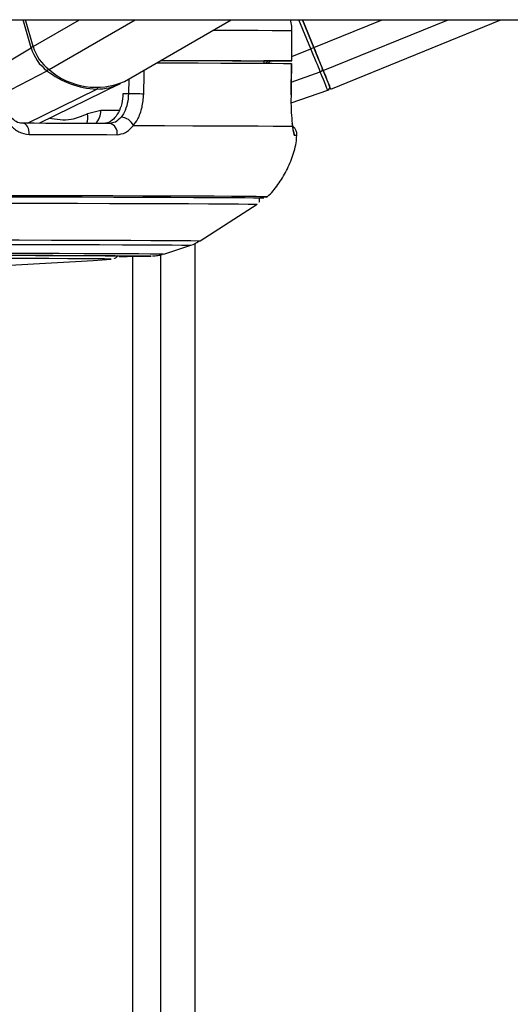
# Model space of a CAD drawing. Header units: millimetres. Extents: x 20 to 26059, y 28 to 17638.
# Tile 71 of 73: x 22654 to 22751, y 6575 to 6769. Entities that reach past the tile are written whole.
import ezdxf

# ---------------------------------------------------------------- set-up
doc = ezdxf.new("R2010")
doc.units = ezdxf.units.MM

msp = doc.modelspace()

# ---------------------------------------------------------------- linework, layer by layer
at = {"color": 7, "linetype": 'Continuous', "lineweight": 25, "ltscale": 2}
for p, q in [((22570.12, 6769.33), (25025.24, 6769.33)), ((22657.08, 6764.03), (22655.55, 6769.33)), ((22675.14, 6757.15), (22696.17, 6769.33)), ((22712.5, 6763.83), (22710.26, 6769.33)), ((22710.26, 6769.33), (22712.5, 6763.82)), ((22715.84, 6755.63), (22749.42, 6769.33)), ((22708.12, 6767.18), (22708.12, 6761.18)), ((22708.14, 6767.18), (22708.12, 6767.18)), ((22708.14, 6761.18), (22708.14, 6767.18)), ((22652.75, 6761.37), (22656.69, 6763.79)), ((22702.66, 6761.19), (22702.65, 6760.73)), ((22706.14, 6761.18), (22702.66, 6761.18)), ((22708.01, 6754.51), (22708.11, 6760.68)), ((22708.08, 6760.68), (22708.09, 6760.68)), ((22658.27, 6748.86), (22674.14, 6756.63)), ((22708, 6752.89), (22715.24, 6755.42)), ((22675.9, 6754.71), (22674.8, 6754.71)), ((22708, 6754.51), (22708.02, 6754.51)), ((22670.42, 6751.36), (22667.79, 6750.71)), ((22690.03, 6725.63), (22701.34, 6732.86)), ((22682.87, 6723.03), (22688.19, 6724.76)), ((22689.06, 2354.33), (22689.06, 6725.11))]:
    msp.add_line(p, q, dxfattribs=at)
at = {"color": 8, "linetype": 'Continuous', "lineweight": 25, "ltscale": 2}
for p, q in [((22656.69, 6763.79), (22655.09, 6769.33)), ((22657.08, 6764.03), (22666.24, 6769.33)), ((22660.22, 6759.47), (22677.24, 6769.33)), ((22711.92, 6763.59), (22709.57, 6769.33)), ((22712.5, 6763.83), (22725.99, 6769.33)), ((22714.36, 6759.26), (22739.04, 6769.33)), ((22708.14, 6762.04), (22711.92, 6763.59)), ((22706.01, 6761.17), (22706.01, 6761.18)), ((22650.94, 6754.59), (22659.81, 6759.25)), ((22675.97, 6757.63), (22675.9, 6754.71)), ((22708.05, 6757), (22713.77, 6759.05)), ((22655.93, 6748.86), (22669.62, 6755.63)), ((22674.04, 6751.36), (22670.42, 6751.36)), ((22702.42, 6734.04), (22702.42, 6734.04)), ((22702.6, 6734.04), (22702.6, 6734.04)), ((22701.34, 6732.86), (22701.34, 6732.86)), ((22689.05, 2354.33), (22689.05, 6725.11)), ((22676.78, 2354.33), (22676.78, 6722.58)), ((22682.25, 6722.87), (22682.25, 2354.33)), ((22672.51, 6722.01), (22672.51, 6722.02))]:
    msp.add_line(p, q, dxfattribs=at)
at = {"color": 8, "linetype": 'Continuous', "lineweight": 25, "ltscale": 2, "flags": 128}
for points in [[(22692.62, 6767.28), (22694.1, 6767.27), (22698.08, 6767.25), (22701.48, 6767.23), (22704.29, 6767.22), (22706.51, 6767.2), (22708.12, 6767.18)], [(22678.91, 6754.64), (22679, 6758.64), (22679.02, 6759.4)], [(22703.3, 6734.33), (22703.22, 6734.34), (22703.16, 6734.34)], [(22559.5, 6725.89), (22569.14, 6725.89), (22578.72, 6725.88), (22588.21, 6725.88), (22597.53, 6725.88), (22606.65, 6725.87), (22615.51, 6725.86), (22624.07, 6725.85), (22632.27, 6725.84), (22640.07, 6725.83), (22647.44, 6725.82), (22654.32, 6725.81), (22660.69, 6725.79), (22666.5, 6725.78), (22671.73, 6725.76), (22676.35, 6725.74), (22680.32, 6725.73), (22683.64, 6725.71), (22686.28, 6725.69), (22688.23, 6725.67), (22689.47, 6725.65), (22690.01, 6725.64), (22690.03, 6725.63)], [(22559.5, 6725.01), (22569, 6725.01), (22578.45, 6725.01), (22587.8, 6725.01), (22597, 6725), (22605.99, 6725), (22614.72, 6724.99), (22623.16, 6724.98), (22631.24, 6724.97), (22638.94, 6724.96), (22646.2, 6724.95), (22652.99, 6724.94), (22659.26, 6724.92), (22665, 6724.91), (22670.15, 6724.89), (22674.7, 6724.87), (22678.62, 6724.86), (22681.9, 6724.84), (22684.5, 6724.82), (22686.42, 6724.8), (22687.65, 6724.79), (22688.17, 6724.77), (22688.19, 6724.76)], [(22559.5, 6723.27), (22568.83, 6723.27), (22578.1, 6723.27), (22587.27, 6723.27), (22596.29, 6723.26), (22605.09, 6723.26), (22613.63, 6723.25), (22621.86, 6723.24), (22629.73, 6723.23), (22637.2, 6723.22), (22644.22, 6723.21), (22650.76, 6723.19), (22656.78, 6723.18), (22662.24, 6723.17), (22667.11, 6723.15), (22671.36, 6723.13), (22674.98, 6723.12), (22677.93, 6723.1), (22680.2, 6723.08), (22681.79, 6723.06), (22682.67, 6723.05), (22682.87, 6723.03)], [(22680.38, 6722.64), (22680.31, 6722.63), (22680.28, 6722.63)]]:
    msp.add_lwpolyline(points, dxfattribs=at)
at = {"color": 7, "linetype": 'Continuous', "lineweight": 25, "ltscale": 2, "flags": 128}
for points in [[(22713.77, 6759.05), (22713.6, 6759.46), (22713.41, 6759.93), (22713.2, 6760.46), (22712.96, 6761.03), (22712.72, 6761.63), (22712.46, 6762.27), (22712.19, 6762.92), (22711.92, 6763.59)], [(22714.36, 6759.26), (22714.2, 6759.68), (22714, 6760.15), (22713.79, 6760.68), (22713.55, 6761.25), (22713.3, 6761.86), (22713.04, 6762.5), (22712.78, 6763.16), (22712.5, 6763.83)], [(22712.5, 6763.82), (22712.75, 6763.23), (22712.99, 6762.64), (22713.22, 6762.07), (22713.44, 6761.52), (22713.65, 6761.01), (22713.84, 6760.54), (22714.02, 6760.11), (22714.17, 6759.74)], [(22682.29, 6761.29), (22686.09, 6761.28), (22689.99, 6761.26), (22693.46, 6761.25), (22696.47, 6761.23), (22699.01, 6761.22), (22701.08, 6761.2), (22702.66, 6761.19)], [(22682.32, 6761.31), (22684.51, 6761.3), (22689.57, 6761.29), (22694.1, 6761.27), (22698.08, 6761.25), (22701.48, 6761.23), (22704.29, 6761.22), (22706.51, 6761.2), (22708.12, 6761.18)], [(22708.12, 6761.18), (22708.13, 6761.18), (22708.05, 6761.18), (22707.89, 6761.18), (22707.65, 6761.18), (22707.33, 6761.18), (22706.97, 6761.18), (22706.56, 6761.18), (22706.14, 6761.18)], [(22681.46, 6760.81), (22684.6, 6760.8), (22689.63, 6760.79), (22694.13, 6760.77), (22698.08, 6760.75), (22701.46, 6760.74), (22704.27, 6760.72), (22706.48, 6760.7), (22708.09, 6760.68)], [(22708.09, 6760.68), (22708.03, 6756.68), (22708, 6754.51)], [(22714.17, 6759.74), (22714.5, 6758.94), (22714.78, 6758.23), (22715.03, 6757.62), (22715.23, 6757.12), (22715.39, 6756.73), (22715.51, 6756.44), (22715.58, 6756.27), (22715.6, 6756.21)], [(22715.84, 6755.63), (22715.84, 6755.63), (22715.74, 6755.86), (22715.46, 6756.56), (22715, 6757.7), (22714.36, 6759.26)], [(22715.24, 6755.42), (22715.22, 6755.48), (22715.15, 6755.66), (22715.03, 6755.95), (22714.86, 6756.35), (22714.66, 6756.87), (22714.4, 6757.49), (22714.11, 6758.22), (22713.77, 6759.05)], [(22656.3, 6746.65), (22656.3, 6747.07), (22656.24, 6747.48), (22656.13, 6747.86), (22655.98, 6748.2), (22655.77, 6748.48), (22655.54, 6748.69), (22655.28, 6748.82), (22655.01, 6748.86)], [(22672.13, 6748.83), (22670.15, 6748.83), (22668.12, 6748.84), (22666.04, 6748.84), (22663.92, 6748.84), (22661.76, 6748.85), (22659.55, 6748.85), (22657.3, 6748.86), (22655.01, 6748.86)], [(22676.86, 6748.42), (22683.03, 6748.41), (22688.61, 6748.39), (22693.57, 6748.37), (22697.88, 6748.35), (22701.52, 6748.33), (22704.48, 6748.31), (22706.74, 6748.29), (22708.29, 6748.27)], [(22656.3, 6746.65), (22658.62, 6746.64), (22660.9, 6746.64), (22663.14, 6746.64), (22665.33, 6746.63), (22667.48, 6746.63), (22669.58, 6746.62), (22671.64, 6746.62), (22673.65, 6746.61)], [(22702.6, 6734.04), (22702.58, 6734.05), (22702.05, 6734.06), (22700.8, 6734.08), (22698.85, 6734.1), (22696.21, 6734.12), (22692.89, 6734.14), (22688.9, 6734.16), (22684.26, 6734.18), (22679.01, 6734.19), (22673.16, 6734.21), (22666.74, 6734.23), (22659.79, 6734.24), (22652.34, 6734.25), (22644.43, 6734.27), (22636.09, 6734.28), (22627.37, 6734.29), (22618.32, 6734.3), (22608.97, 6734.3), (22599.37, 6734.31), (22589.58, 6734.31), (22579.64, 6734.32), (22569.59, 6734.32), (22559.5, 6734.32)], [(22702.42, 6734.04), (22702.4, 6734.05), (22701.87, 6734.06), (22700.62, 6734.08), (22698.68, 6734.1), (22696.04, 6734.12), (22692.72, 6734.14), (22688.73, 6734.16), (22684.11, 6734.18), (22678.86, 6734.19), (22673.01, 6734.21), (22666.61, 6734.23), (22659.66, 6734.24), (22652.22, 6734.25), (22644.32, 6734.27), (22635.99, 6734.28), (22627.29, 6734.29), (22618.24, 6734.3), (22608.91, 6734.3), (22599.32, 6734.31), (22589.54, 6734.31), (22579.61, 6734.32), (22569.58, 6734.32), (22559.5, 6734.32)], [(22703.16, 6734.34), (22702.52, 6734.36), (22701.12, 6734.38), (22699.03, 6734.4), (22696.27, 6734.41), (22692.83, 6734.43), (22688.75, 6734.45), (22684.04, 6734.47), (22678.72, 6734.48), (22672.82, 6734.5), (22666.37, 6734.52), (22659.39, 6734.53), (22651.93, 6734.54), (22644.02, 6734.56), (22635.7, 6734.57), (22627.01, 6734.58), (22617.99, 6734.58), (22608.68, 6734.59), (22599.13, 6734.6), (22589.4, 6734.6), (22579.51, 6734.61), (22569.53, 6734.61), (22561.2, 6734.61)], [(22559.5, 6733.14), (22569.5, 6733.14), (22579.46, 6733.14), (22589.31, 6733.13), (22599.02, 6733.13), (22608.53, 6733.12), (22617.8, 6733.12), (22626.77, 6733.11), (22635.42, 6733.1), (22643.68, 6733.09), (22651.52, 6733.07), (22658.91, 6733.06), (22665.8, 6733.05), (22672.16, 6733.03), (22677.95, 6733.01), (22683.16, 6733), (22687.76, 6732.98), (22691.71, 6732.96), (22695, 6732.94), (22697.62, 6732.92), (22699.55, 6732.91), (22700.79, 6732.89), (22701.32, 6732.87), (22701.34, 6732.86)], [(22559.5, 6722.88), (22568.75, 6722.88), (22577.95, 6722.87), (22587.04, 6722.87), (22595.97, 6722.87), (22604.69, 6722.86), (22613.14, 6722.85), (22621.28, 6722.84), (22629.05, 6722.83), (22636.42, 6722.82), (22643.33, 6722.81), (22649.75, 6722.8), (22655.65, 6722.78), (22660.98, 6722.77), (22665.71, 6722.75), (22669.82, 6722.74), (22673.28, 6722.72), (22676.07, 6722.7), (22678.18, 6722.69), (22679.6, 6722.67), (22680.31, 6722.65), (22680.38, 6722.64)], [(22559.5, 6722.87), (22568.52, 6722.86), (22577.49, 6722.86), (22586.34, 6722.86), (22595.03, 6722.85), (22603.5, 6722.85), (22611.71, 6722.84), (22619.58, 6722.83), (22627.09, 6722.82), (22634.18, 6722.81), (22640.81, 6722.8), (22646.94, 6722.79), (22652.53, 6722.77), (22657.55, 6722.76), (22661.96, 6722.74), (22665.74, 6722.73), (22668.87, 6722.71), (22671.32, 6722.69), (22673.08, 6722.68), (22674.14, 6722.66), (22674.5, 6722.64), (22674.5, 6722.64)], [(22672.51, 6722.02), (22672.2, 6722.03), (22671.18, 6722.05), (22669.45, 6722.07), (22667.03, 6722.08), (22663.93, 6722.1), (22660.17, 6722.12), (22655.77, 6722.13), (22650.76, 6722.15)], [(22672.46, 6722.01), (22672.51, 6722.01), (22672.51, 6722.01)]]:
    msp.add_lwpolyline(points, dxfattribs=at)
at = {"color": 8, "linetype": 'Continuous', "lineweight": 25, "ltscale": 4}
for centre, radius, start, end in [((22657.57, 6762.24), 1.78, 105.2693, 119.5736), ((22659.29, 6760.15), 1.04, 300.2925, 323.8269), ((22669.4, 6756.05), 0.474, 298.2937, 334.2404), ((22667.13, 6751.23), 3.29, 313.273, 2.1431), ((22664.93, 6749.92), 2.97, 338.665, 15.5324), ((22706.67, 6746.66), 2, 353.7952, 25.5092), ((22708.78, 6743.57), 2.88, 82.2231, 92.2738)]:
    msp.add_arc(centre, radius, start, end, dxfattribs=at)
at = {"color": 7, "linetype": 'Continuous', "lineweight": 25, "ltscale": 4}
for centre, radius, start, end in [((22665.03, 6766.18), 8.68, 196.0193, 232.983), ((22665.47, 6766.44), 8.73, 196.0183, 232.984), ((22742.63, 6688.83), 80.82, 111.8838, 112.3311), ((22699.97, 6765.39), 5.5, 301.9777, 309.9444), ((22670.4, 6772.85), 17.24, 232.0817, 267.4181), ((22669.51, 6770.07), 14.1, 228.7769, 293.5292), ((22713.63, 6759.59), 0.56, 284.5369, 15.643), ((22669.76, 6765.71), 10.08, 269.2512, 297.1206), ((22715.04, 6755.98), 0.6, 289.2059, 22.1991), ((22666.66, 6294.49), 460.31, 88.4752, 88.8496), ((22674.32, 6747.26), 2.79, 24.6177, 87.6844), ((22671.82, 6746.99), 1.87, 348.4043, 80.4093), ((22702.04, 6755.01), 20.73, 269.714, 273.4885), ((22673.51, 7071.24), 348.68, 270.0907, 271.1128), ((22559.5, 8411.8), 1693.56, 266.17542, 273.82458)]:
    msp.add_arc(centre, radius, start, end, dxfattribs=at)
at = {"color": 7, "linetype": 'Continuous', "lineweight": 25, "ltscale": 2}
for points, knots in [([(22707.8, 6769.33), (22707.93, 6768.9), (22708.13, 6768.2), (22708.12, 6767.47), (22708.12, 6767.18)], [0, 0, 0, 0, 0.610093, 1, 1, 1, 1]), ([(22674.8, 6754.71), (22674.75, 6754.04), (22674.64, 6752.7), (22673.96, 6750.93), (22672.98, 6749.6), (22671.91, 6748.92), (22671.2, 6748.85), (22670.93, 6748.82)], [0, 0, 0, 0, 0.215288, 0.43056, 0.646494, 0.863795, 1, 1, 1, 1]), ([(22675.9, 6754.71), (22675.85, 6754.05), (22675.73, 6752.71), (22675.17, 6751.1), (22674.65, 6750.36), (22674.43, 6750.05)], [0, 0, 0, 0, 0.370015, 0.740328, 1, 1, 1, 1]), ([(22676.86, 6748.42), (22677.16, 6748.83), (22677.88, 6749.82), (22678.68, 6751.97), (22678.83, 6753.75), (22678.91, 6754.64)], [0, 0, 0, 0, 0.2603556, 0.6306936, 1, 1, 1, 1]), ([(22708, 6754.51), (22707.99, 6753.97), (22707.98, 6752.54), (22708.07, 6750.34), (22708.21, 6748.91), (22708.29, 6748.32), (22708.29, 6748.27)], [0, 0, 0, 0, 0.220487, 0.593655, 0.970346, 1, 1, 1, 1]), ([(22655.02, 6748.87), (22654.96, 6748.87), (22654.53, 6748.85), (22653.78, 6749.06), (22653.06, 6749.65), (22652.72, 6749.93)], [0, 0, 0, 0, 0.073147, 0.56569, 1, 1, 1, 1]), ([(22674.43, 6750.05), (22674.07, 6749.68), (22673.37, 6748.98), (22672.53, 6748.88), (22672.13, 6748.83)], [0, 0, 0, 0, 0.519428, 1, 1, 1, 1]), ([(22652.56, 6748.47), (22653.11, 6747.96), (22654.23, 6746.92), (22655.6, 6746.74), (22656.3, 6746.65)], [0, 0, 0, 0, 0.48535, 1, 1, 1, 1]), ([(22673.65, 6746.61), (22674.21, 6746.69), (22675.38, 6746.85), (22676.35, 6747.88), (22676.86, 6748.42)], [0, 0, 0, 0, 0.475865, 1, 1, 1, 1]), ([(22708.45, 6747.47), (22708.45, 6747.47), (22708.45, 6747.47), (22708.39, 6747.79), (22708.34, 6748.23), (22708.27, 6748.7), (22708.25, 6748.81)], [0, 0, 0, 0, 0.116829, 0.417169, 0.86559, 1, 1, 1, 1]), ([(22709.15, 6746.43), (22709.16, 6746.63), (22709.18, 6747.06), (22708.94, 6747.63), (22708.62, 6748.06), (22708.38, 6748.23), (22708.28, 6748.3)], [0, 0, 0, 0, 0.275087, 0.576612, 0.822862, 1, 1, 1, 1]), ([(22708.29, 6748.27), (22708.35, 6747.77), (22708.47, 6746.72), (22708.59, 6746.54), (22708.66, 6746.45)], [0, 0, 0, 0, 0.485358, 1, 1, 1, 1]), ([(22703.15, 6734.2), (22703.22, 6734.26), (22704.08, 6734.99), (22705.47, 6736.75), (22707.21, 6739.48), (22708.41, 6742.56), (22709.07, 6744.91), (22709.11, 6746.22), (22709.12, 6746.41)], [0, 0, 0, 0, 0.0194357, 0.2448268, 0.4786851, 0.7174168, 0.9587962, 1, 1, 1, 1]), ([(22701.7, 6733.27), (22701.7, 6733.27), (22701.77, 6733.37), (22701.82, 6733.64), (22701.79, 6733.98), (22701.69, 6734.15), (22701.65, 6734.21)], [0, 0, 0, 0, 0.002446, 0.377632, 0.792477, 1, 1, 1, 1]), ([(22687.92, 6724.69), (22688.26, 6724.79), (22688.92, 6724.98), (22689.52, 6725.37), (22689.81, 6725.55)], [0, 0, 0, 0, 0.525383, 1, 1, 1, 1]), ([(22673.11, 6722.15), (22673.15, 6722.17), (22673.3, 6722.22), (22673.61, 6722.4), (22673.8, 6722.63), (22673.88, 6722.73)], [0, 0, 0, 0, 0.145793, 0.625349, 1, 1, 1, 1]), ([(22680.65, 6722.64), (22680.67, 6722.64), (22680.75, 6722.64), (22680.94, 6722.65), (22681.32, 6722.69), (22681.9, 6722.77), (22682.33, 6722.89), (22682.54, 6722.94)], [0, 0, 0, 0, 0.157466, 0.481471, 0.723291, 0.864696, 1, 1, 1, 1])]:
    msp.add_open_spline(points, degree=3, knots=knots, dxfattribs=at)
at = {"color": 8, "linetype": 'Continuous', "lineweight": 25, "ltscale": 2}
for points, knots in [([(22703.39, 6760.72), (22703.42, 6760.74), (22703.62, 6760.84), (22703.76, 6761.02), (22703.87, 6761.18)], [0, 0, 0, 0, 0.168072, 1, 1, 1, 1]), ([(22667.79, 6750.71), (22666.72, 6750.26), (22664.24, 6749.19), (22661.67, 6749.58), (22660.2, 6749.8)], [0, 0, 0, 0, 0.429272, 1, 1, 1, 1])]:
    msp.add_open_spline(points, degree=3, knots=knots, dxfattribs=at)

doc.saveas('drawing.dxf')
